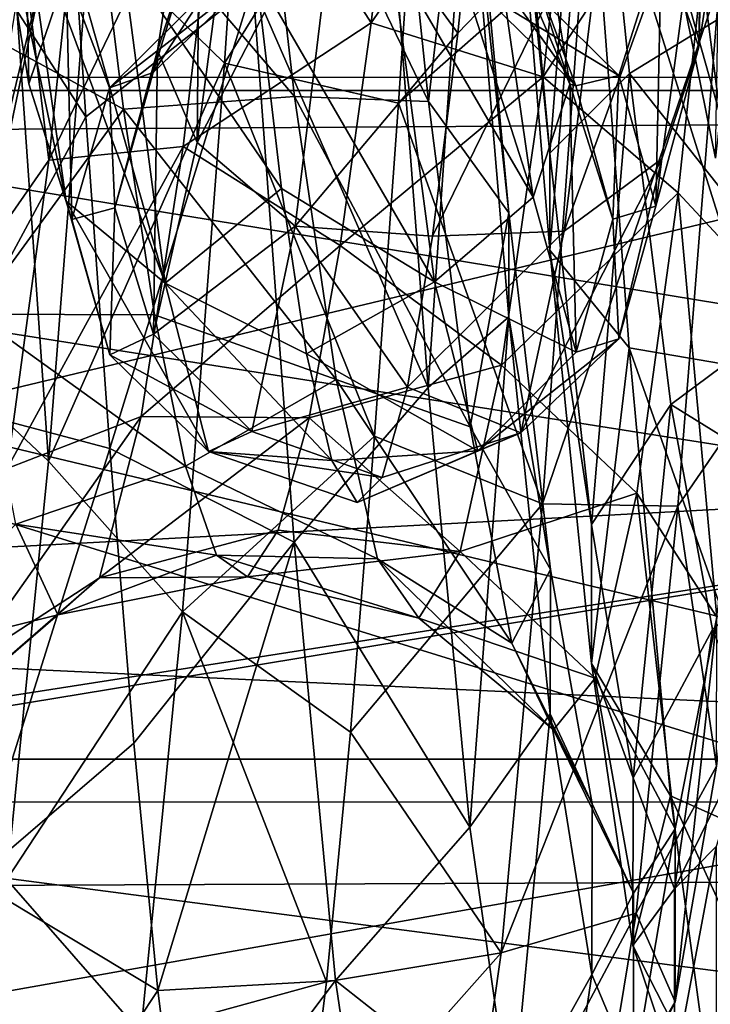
# Model space of a CAD drawing. Header units: metres. Extents: x -46 to 104, y -30 to 30.
# Tile 79 of 127: x 38.68 to 40.98, y -5.67 to -2.39. Entities that reach past the tile are written whole.
import ezdxf

# ---------------------------------------------------------------- set-up
doc = ezdxf.new("R2010")
doc.units = ezdxf.units.M
doc.layers.add('solid_122529', color=7, linetype='CONTINUOUS')

msp = doc.modelspace()

# ---------------------------------------------------------------- linework, layer by layer
at = {"layer": 'solid_122529'}
for points in [[(53.885139, -6.304641, 588.928162), (20.541, 8.649134, 585.423523), (20.541002, -8.649134, 585.423523)], [(53.885139, -6.304641, 588.928162), (53.885139, 6.304641, 588.928162), (20.541, 8.649134, 585.423523)], [(26.533504, -8.264537, 581.025818), (26.533504, 8.264537, 581.025818), (54.407833, 6.304637, 583.955566)], [(26.533504, -8.264537, 581.025818), (54.407833, 6.304637, 583.955566), (54.407833, -6.304637, 583.955566)], [(33.5, -2.583071, 560.905762), (43, -2.582814, 560.905579), (43, 0, 560.450012)], [(33.5, -2.583071, 560.905762), (43, 0, 560.450012), (33.5, 0, 560.450012)], [(33.5, 0, 575.549988), (43, 0, 575.549988), (43, -2.582814, 575.094421)], [(33.5, -2.583071, 575.094238), (33.5, 0, 575.549988), (43, -2.582814, 575.094421)], [(34.5, -2.781611, 576.559326), (42.5, 0, 577), (34.5, 0, 577)], [(42.5, -2.732524, 576.575134), (42.5, 0, 577), (34.5, -2.781611, 576.559326)], [(42.499996, -2.7328, 559.424927), (34.5, 0, 559), (42.5, 0, 559)], [(42.499996, -2.7328, 559.424927), (34.5, -2.781611, 559.440674), (34.5, 0, 559)], [(61.599998, -2.929007, 578.083191), (61.599998, 0, 578.5), (34.599998, -1.494306, 578.393127)], [(51.099998, -2.626309, 576.083923), (36.700001, -2.626644, 576.083984), (36.700001, 0, 576.5)], [(51.099998, 0, 576.499878), (51.099998, -2.626309, 576.083923), (36.700001, 0, 576.5)], [(36.700001, -2.626644, 559.916016), (51.099998, -2.626309, 559.916077), (51.099998, 0, 559.500122)], [(36.700001, 0, 559.5), (36.700001, -2.626644, 559.916016), (51.099998, 0, 559.500122)], [(61.599998, 0, 557.5), (61.599998, -2.929008, 557.916809), (34.599998, -1.494306, 557.606873)], [(38.91853, -2.097138, 561.910034), (39.50526, -0.462706, 561.199829), (39.366222, -2.535953, 561.673462)], [(39.366222, -2.535953, 561.673462), (39.50526, -0.462706, 561.199829), (40.02623, -1.47411, 561.20813)], [(40.577007, -1.220861, 572.597351), (40.450348, -2.835502, 572.475098), (40.311966, -1.325877, 573.12915)], [(40.577007, -1.220861, 572.597351), (40.715122, -2.569999, 572.002686), (40.450348, -2.835502, 572.475098)], [(41.175968, -2.286813, 571.738892), (40.715122, -2.569999, 572.002686), (40.577007, -1.220861, 572.597351)], [(39.907173, -1.322216, 572.571716), (40.045818, -2.663331, 571.944031), (39.462402, -1.45256, 572.136475)], [(40.175148, -1.553745, 573.067871), (40.045818, -2.663331, 571.944031), (39.907173, -1.322216, 572.571716)], [(40.311966, -1.325877, 573.12915), (40.450348, -2.835502, 572.475098), (40.311424, -1.478069, 573.711121)], [(40.946056, -2.48176, 569.856079), (40.822056, -2.129901, 569.575073), (40.964931, -1.340713, 570.284668)], [(41.089413, -1.550392, 570.68335), (40.946056, -2.48176, 569.856079), (40.964931, -1.340713, 570.284668)], [(40.565117, -1.375496, 563.83728), (39.957581, -1.530573, 564.035156), (39.854607, -2.401282, 564.493408)], [(40.427277, -2.581913, 564.456848), (40.565117, -1.375496, 563.83728), (39.854607, -2.401282, 564.493408)], [(41.016319, -1.680124, 563.547363), (40.565117, -1.375496, 563.83728), (40.427277, -2.581913, 564.456848)], [(39.462402, -1.45256, 572.136475), (39.600243, -2.647263, 571.494629), (38.927849, -1.859619, 571.821533)], [(39.366222, -2.535953, 561.673462), (40.02623, -1.47411, 561.20813), (39.94614, -2.669242, 561.583008)], [(40.045818, -2.663331, 571.944031), (39.600243, -2.647263, 571.494629), (39.462402, -1.45256, 572.136475)], [(39.94614, -2.669242, 561.583008), (40.02623, -1.47411, 561.20813), (40.563297, -2.125549, 561.522644)], [(61.599998, -2.929008, 557.916809), (34.599998, -4.361857, 558.448853), (34.599998, -1.494306, 557.606873)], [(61.599998, -2.929007, 578.083191), (34.599998, -1.494306, 578.393127), (34.599998, -4.361857, 577.551147)], [(38.715485, -2.604891, 566.317627), (38.693722, -1.483645, 565.803345), (38.572628, -1.73563, 565.430298)], [(38.83894, -2.235954, 566.576477), (38.693722, -1.483645, 565.803345), (38.715485, -2.604891, 566.317627)], [(40.311424, -1.478069, 573.711121), (40.449795, -3.158756, 572.982361), (40.575497, -1.658408, 574.223755)], [(40.450348, -2.835502, 572.475098), (40.449795, -3.158756, 572.982361), (40.311424, -1.478069, 573.711121)], [(38.253925, -1.712769, 574.597168), (38.904964, -2.714893, 574.397827), (38.824875, -1.522463, 574.781189)], [(38.824875, -1.522463, 574.781189), (38.904964, -2.714893, 574.397827), (39.460899, -2.276541, 574.425842)], [(39.36787, -1.640643, 563.935852), (39.854607, -2.401282, 564.493408), (39.957581, -1.530573, 564.035156)], [(38.781517, -2.858328, 564.197876), (38.919632, -1.556746, 563.505249), (38.65139, -1.802787, 563.018433)], [(39.36787, -1.640643, 563.935852), (38.919632, -1.556746, 563.505249), (38.781517, -2.858328, 564.197876)], [(39.274429, -2.089849, 569.630493), (39.144043, -2.493777, 569.843079), (39.286896, -1.570362, 570.673889)], [(39.275349, -2.799824, 570.184143), (39.286896, -1.570362, 570.673889), (39.144043, -2.493777, 569.843079)], [(39.275349, -2.799824, 570.184143), (39.420506, -1.697736, 571.118835), (39.286896, -1.570362, 570.673889)], [(40.175148, -1.553745, 573.067871), (40.31356, -3.033912, 572.346619), (40.045818, -2.663331, 571.944031)], [(40.174713, -1.733042, 573.64209), (40.31356, -3.033912, 572.346619), (40.175148, -1.553745, 573.067871)], [(40.872086, -1.570226, 564.815063), (41.017242, -2.70921, 565.704407), (40.858288, -2.144742, 565.760376)], [(41.335392, -2.875912, 565.396118), (41.017242, -2.70921, 565.704407), (40.872086, -1.570226, 564.815063)], [(41.335392, -2.875912, 565.396118), (40.872086, -1.570226, 564.815063), (41.19096, -1.607552, 564.469177)], [(40.965763, -1.79732, 571.060669), (40.946056, -2.48176, 569.856079), (41.089413, -1.550392, 570.68335)], [(40.575497, -1.658408, 574.223755), (41.17371, -3.562528, 573.81073), (41.034672, -1.598281, 574.625854)], [(39.746655, -1.889704, 571.388184), (40.14307, -2.43586, 571.172791), (40.226875, -1.6243, 571.655334)], [(40.641293, -1.920308, 571.369873), (40.226875, -1.6243, 571.655334), (40.14307, -2.43586, 571.172791)], [(39.228786, -2.813679, 564.639648), (39.36787, -1.640643, 563.935852), (38.781517, -2.858328, 564.197876)], [(39.228786, -2.813679, 564.639648), (39.854607, -2.401282, 564.493408), (39.36787, -1.640643, 563.935852)], [(40.449795, -3.158756, 572.982361), (40.713577, -3.48413, 573.417236), (40.575497, -1.658408, 574.223755)], [(40.575497, -1.658408, 574.223755), (40.713577, -3.48413, 573.417236), (41.17371, -3.562528, 573.81073)], [(39.746655, -1.889704, 571.388184), (39.420506, -1.697736, 571.118835), (39.275349, -2.799824, 570.184143)], [(40.877678, -2.967318, 564.279236), (41.016319, -1.680124, 563.547363), (40.427277, -2.581913, 564.456848)], [(41.144051, -3.253591, 563.815308), (41.016319, -1.680124, 563.547363), (40.877678, -2.967318, 564.279236)], [(38.253925, -1.712769, 574.597168), (38.392963, -3.662609, 573.748169), (38.904964, -2.714893, 574.397827)], [(38.839874, -2.99542, 566.092896), (38.572628, -1.73563, 565.430298), (38.69466, -1.987473, 565.057434)], [(38.839874, -2.99542, 566.092896), (38.715485, -2.604891, 566.317627), (38.572628, -1.73563, 565.430298)], [(39.906086, -1.801288, 574.186401), (40.044701, -3.615165, 573.333496), (40.174713, -1.733042, 573.64209)], [(40.044701, -3.615165, 573.333496), (40.313118, -3.380668, 572.838135), (40.174713, -1.733042, 573.64209)], [(40.174713, -1.733042, 573.64209), (40.313118, -3.380668, 572.838135), (40.31356, -3.033912, 572.346619)], [(40.515984, -2.605696, 566.322327), (40.251537, -1.986558, 565.058777), (40.372627, -1.734575, 565.431824)], [(40.515984, -2.605696, 566.322327), (40.372627, -1.734575, 565.431824), (40.393421, -2.225352, 566.562988)], [(38.781517, -2.858328, 564.197876), (38.65139, -1.802787, 563.018433), (38.513008, -3.24414, 563.811707)], [(39.460899, -2.276541, 574.425842), (40.044701, -3.615165, 573.333496), (39.906086, -1.801288, 574.186401)], [(40.497513, -3.09491, 570.337769), (40.822906, -2.854324, 570.10968), (40.965763, -1.79732, 571.060669)], [(40.641293, -1.920308, 571.369873), (40.497513, -3.09491, 570.337769), (40.965763, -1.79732, 571.060669)], [(40.965763, -1.79732, 571.060669), (40.822906, -2.854324, 570.10968), (40.946056, -2.48176, 569.856079)], [(38.394276, -2.343325, 571.703735), (38.927849, -1.859619, 571.821533), (39.030823, -2.688565, 571.291504)], [(39.600243, -2.647263, 571.494629), (39.030823, -2.688565, 571.291504), (38.927849, -1.859619, 571.821533)], [(39.600693, -1.841557, 569.41333), (39.129265, -2.56645, 568.662781), (39.274429, -2.089849, 569.630493)], [(39.600693, -1.841557, 569.41333), (39.456238, -2.251072, 568.567017), (39.129265, -2.56645, 568.662781)], [(39.746655, -1.889704, 571.388184), (39.275349, -2.799824, 570.184143), (39.602222, -3.078376, 570.361023)], [(39.746655, -1.889704, 571.388184), (39.602222, -3.078376, 570.361023), (40.14307, -2.43586, 571.172791)], [(40.641293, -1.920308, 571.369873), (40.14307, -2.43586, 571.172791), (40.059265, -3.111696, 570.513428)], [(40.641293, -1.920308, 571.369873), (40.059265, -3.111696, 570.513428), (40.497513, -3.09491, 570.337769)], [(40.536297, -2.610818, 567.551819), (40.064571, -1.952662, 566.746399), (40.208389, -2.289039, 567.619507)], [(40.536297, -2.610818, 567.551819), (40.393421, -2.225352, 566.562988), (40.064571, -1.952662, 566.746399)], [(39.16893, -3.268291, 565.909729), (38.69466, -1.987473, 565.057434), (38.836197, -2.09128, 564.903748)], [(39.16893, -3.268291, 565.909729), (38.839874, -2.99542, 566.092896), (38.69466, -1.987473, 565.057434)], [(40.394337, -2.981591, 566.074341), (40.109062, -2.09128, 564.903748), (40.251537, -1.986558, 565.058777)], [(40.394337, -2.981591, 566.074341), (40.251537, -1.986558, 565.058777), (40.515984, -2.605696, 566.322327)], [(38.512619, -3.609541, 563.333862), (38.65099, -2.004124, 562.451599), (38.780449, -3.86083, 562.844482)], [(38.65099, -2.004124, 562.451599), (38.91853, -2.097138, 561.910034), (38.780449, -3.86083, 562.844482)], [(41.01638, -2.022646, 566.286865), (40.858288, -2.144742, 565.760376), (41.001141, -2.851633, 566.781799)], [(38.780449, -3.86083, 562.844482), (38.91853, -2.097138, 561.910034), (39.366222, -2.535953, 561.673462)], [(39.16893, -3.268291, 565.909729), (38.836197, -2.09128, 564.903748), (39.024837, -2.171533, 564.784912)], [(39.274429, -2.089849, 569.630493), (39.129265, -2.56645, 568.662781), (39.144043, -2.493777, 569.843079)], [(40.394337, -2.981591, 566.074341), (39.922058, -2.17101, 564.785706), (40.109062, -2.09128, 564.903748)], [(39.94614, -2.669242, 561.583008), (40.563297, -2.125549, 561.522644), (40.425495, -4.002993, 562.481812)], [(40.822056, -2.129901, 569.575073), (40.679176, -2.577202, 568.61261), (40.352203, -2.253217, 568.554504)], [(40.425495, -4.002993, 562.481812), (40.563297, -2.125549, 561.522644), (41.015026, -2.266641, 561.968567)], [(40.8027, -3.012124, 568.728882), (40.679176, -2.577202, 568.61261), (40.822056, -2.129901, 569.575073)], [(40.946056, -2.48176, 569.856079), (40.8027, -3.012124, 568.728882), (40.822056, -2.129901, 569.575073)], [(41.017242, -2.70921, 565.704407), (41.001141, -2.851633, 566.781799), (40.858288, -2.144742, 565.760376)], [(38.531784, -2.380673, 569.161743), (38.772675, -2.182557, 570.200134), (38.627228, -2.879396, 569.145996)], [(38.772675, -2.182557, 570.200134), (38.67577, -2.321507, 570.684875), (38.532524, -3.190685, 569.55481)], [(38.627228, -2.879396, 569.145996), (38.772675, -2.182557, 570.200134), (38.532524, -3.190685, 569.55481)], [(39.556435, -2.953443, 565.302368), (39.024837, -2.171533, 564.784912), (39.47263, -2.238842, 564.685242)], [(39.16893, -3.268291, 565.909729), (39.024837, -2.171533, 564.784912), (39.556435, -2.953443, 565.302368)], [(40.066174, -3.263654, 565.904236), (39.47263, -2.238842, 564.685242), (39.922058, -2.17101, 564.785706)], [(40.066174, -3.263654, 565.904236), (39.922058, -2.17101, 564.785706), (40.394337, -2.981591, 566.074341)], [(40.515984, -2.605696, 566.322327), (40.393421, -2.225352, 566.562988), (40.536297, -2.610818, 567.551819)], [(38.83894, -2.235954, 566.576477), (38.715485, -2.604891, 566.317627), (38.858337, -3.056163, 567.474915)], [(38.984104, -2.617997, 567.585266), (38.83894, -2.235954, 566.576477), (38.858337, -3.056163, 567.474915)], [(39.311779, -2.291328, 567.627686), (38.83894, -2.235954, 566.576477), (38.984104, -2.617997, 567.585266)], [(39.456238, -2.251072, 568.567017), (38.984104, -2.617997, 567.585266), (39.129265, -2.56645, 568.662781)], [(39.456238, -2.251072, 568.567017), (39.311779, -2.291328, 567.627686), (38.984104, -2.617997, 567.585266)], [(40.066174, -3.263654, 565.904236), (39.556435, -2.953443, 565.302368), (39.47263, -2.238842, 564.685242)], [(40.679176, -2.577202, 568.61261), (40.208389, -2.289039, 567.619507), (40.352203, -2.253217, 568.554504)], [(38.904964, -2.714893, 574.397827), (38.985054, -3.819143, 573.80658), (39.460899, -2.276541, 574.425842)], [(38.985054, -3.819143, 573.80658), (39.598701, -4.131025, 573.422974), (39.460899, -2.276541, 574.425842)], [(39.460899, -2.276541, 574.425842), (39.598701, -4.131025, 573.422974), (40.044701, -3.615165, 573.333496)], [(40.679176, -2.577202, 568.61261), (40.536297, -2.610818, 567.551819), (40.208389, -2.289039, 567.619507)], [(40.425495, -4.002993, 562.481812), (41.015026, -2.266641, 561.968567), (40.876408, -4.01039, 562.956909)], [(41.175968, -2.286813, 571.738892), (41.315056, -3.328108, 570.851746), (40.715122, -2.569999, 572.002686)], [(40.876408, -4.01039, 562.956909), (41.015026, -2.266641, 561.968567), (41.143562, -3.620894, 563.338928)], [(38.394276, -2.343325, 571.703735), (39.030823, -2.688565, 571.291504), (38.533363, -3.371028, 570.800903)], [(39.228786, -2.813679, 564.639648), (39.751633, -3.14329, 565.139526), (39.854607, -2.401282, 564.493408)], [(40.427277, -2.581913, 564.456848), (39.854607, -2.401282, 564.493408), (39.751633, -3.14329, 565.139526)], [(39.602222, -3.078376, 570.361023), (40.059265, -3.111696, 570.513428), (40.14307, -2.43586, 571.172791)], [(40.822906, -2.854324, 570.10968), (40.8027, -3.012124, 568.728882), (40.946056, -2.48176, 569.856079)], [(39.129265, -2.56645, 568.662781), (39.00119, -3.017032, 568.716492), (39.144043, -2.493777, 569.843079)], [(39.130188, -3.438235, 568.887756), (39.144043, -2.493777, 569.843079), (39.00119, -3.017032, 568.716492)], [(39.130188, -3.438235, 568.887756), (39.275349, -2.799824, 570.184143), (39.144043, -2.493777, 569.843079)], [(38.780449, -3.86083, 562.844482), (39.366222, -2.535953, 561.673462), (39.227184, -4.362319, 562.762939)], [(39.227184, -4.362319, 562.762939), (39.366222, -2.535953, 561.673462), (39.866047, -3.777675, 562.166321)], [(39.366222, -2.535953, 561.673462), (39.94614, -2.669242, 561.583008), (39.866047, -3.777675, 562.166321)], [(33.5, -2.583071, 575.094238), (43, -2.582814, 575.094421), (43, -4.853569, 573.783081)], [(33.5, -4.853083, 562.216736), (43, -4.853569, 562.216919), (43, -2.582814, 560.905579)], [(33.5, -4.853083, 562.216736), (43, -2.582814, 560.905579), (33.5, -2.583071, 560.905762)], [(33.5, -2.583071, 575.094238), (43, -4.853569, 573.783081), (33.5, -4.853083, 573.783264)], [(39.129265, -2.56645, 568.662781), (38.984104, -2.617997, 567.585266), (39.00119, -3.017032, 568.716492)], [(40.289436, -3.541252, 565.415466), (40.427277, -2.581913, 564.456848), (39.751633, -3.14329, 565.139526)], [(40.877678, -2.967318, 564.279236), (40.427277, -2.581913, 564.456848), (40.289436, -3.541252, 565.415466)], [(40.715122, -2.569999, 572.002686), (40.58873, -4.071661, 571.389404), (40.450348, -2.835502, 572.475098)], [(40.659344, -3.055788, 567.483948), (40.536297, -2.610818, 567.551819), (40.679176, -2.577202, 568.61261)], [(40.715122, -2.569999, 572.002686), (40.853237, -3.672225, 571.023438), (40.58873, -4.071661, 571.389404)], [(40.8027, -3.012124, 568.728882), (40.659344, -3.055788, 567.483948), (40.679176, -2.577202, 568.61261)], [(41.315056, -3.328108, 570.851746), (40.853237, -3.672225, 571.023438), (40.715122, -2.569999, 572.002686)], [(38.839874, -2.99542, 566.092896), (38.858337, -3.056163, 567.474915), (38.715485, -2.604891, 566.317627)], [(38.984104, -2.617997, 567.585266), (38.858337, -3.056163, 567.474915), (39.00119, -3.017032, 568.716492)], [(40.537193, -3.498114, 567.399048), (40.394337, -2.981591, 566.074341), (40.515984, -2.605696, 566.322327)], [(40.659344, -3.055788, 567.483948), (40.515984, -2.605696, 566.322327), (40.536297, -2.610818, 567.551819)], [(40.537193, -3.498114, 567.399048), (40.515984, -2.605696, 566.322327), (40.659344, -3.055788, 567.483948)], [(51.099998, -2.626309, 576.083923), (51.099998, -4.995677, 574.876892), (36.700001, -2.626644, 576.083984)], [(36.700001, -4.996175, 561.123352), (51.099998, -4.995677, 561.123108), (51.099998, -2.626309, 559.916077)], [(36.700001, -2.626644, 559.916016), (36.700001, -4.996175, 561.123352), (51.099998, -2.626309, 559.916077)], [(51.099998, -4.995677, 574.876892), (36.700001, -4.996175, 574.876648), (36.700001, -2.626644, 576.083984)], [(39.600243, -2.647263, 571.494629), (39.738083, -3.588635, 570.518311), (39.030823, -2.688565, 571.291504)], [(40.18446, -3.746618, 570.93457), (39.738083, -3.588635, 570.518311), (39.600243, -2.647263, 571.494629)], [(40.045818, -2.663331, 571.944031), (40.18446, -3.746618, 570.93457), (39.600243, -2.647263, 571.494629)], [(39.866047, -3.777675, 562.166321), (39.94614, -2.669242, 561.583008), (40.425495, -4.002993, 562.481812)], [(40.31356, -3.033912, 572.346619), (40.18446, -3.746618, 570.93457), (40.045818, -2.663331, 571.944031)], [(38.392963, -3.662609, 573.748169), (38.985054, -3.819143, 573.80658), (38.904964, -2.714893, 574.397827)], [(38.533363, -3.371028, 570.800903), (39.030823, -2.688565, 571.291504), (39.133793, -3.373413, 570.585083)], [(39.738083, -3.588635, 570.518311), (39.133793, -3.373413, 570.585083), (39.030823, -2.688565, 571.291504)], [(42.5, -4.041451, 576.041565), (42.5, -2.732524, 576.575134), (34.5, -2.781611, 576.559326)], [(42.499996, -2.7328, 559.424927), (42.5, -4.04178, 559.958618), (34.5, -2.781611, 559.440674)], [(42.5, -4.041451, 576.041565), (34.5, -2.781611, 576.559326), (34.5, -5.290557, 575.280701)], [(42.5, -5.256886, 560.694824), (34.5, -5.290557, 560.719299), (34.5, -2.781611, 559.440674)], [(42.5, -4.04178, 559.958618), (42.5, -5.256886, 560.694824), (34.5, -2.781611, 559.440674)], [(39.228786, -2.813679, 564.639648), (38.781517, -2.858328, 564.197876), (38.643402, -3.885296, 565.255737)], [(39.089699, -3.712612, 565.670776), (39.228786, -2.813679, 564.639648), (38.643402, -3.885296, 565.255737)], [(39.089699, -3.712612, 565.670776), (39.751633, -3.14329, 565.139526), (39.228786, -2.813679, 564.639648)], [(39.602222, -3.078376, 570.361023), (39.275349, -2.799824, 570.184143), (39.130188, -3.438235, 568.887756)], [(40.450348, -2.835502, 572.475098), (40.58873, -4.071661, 571.389404), (40.449795, -3.158756, 572.982361)], [(38.643402, -3.885296, 565.255737), (38.781517, -2.858328, 564.197876), (38.513008, -3.24414, 563.811707)], [(40.353733, -3.766522, 568.92572), (40.68005, -3.453294, 568.82019), (40.822906, -2.854324, 570.10968)], [(40.497513, -3.09491, 570.337769), (40.353733, -3.766522, 568.92572), (40.822906, -2.854324, 570.10968)], [(40.822906, -2.854324, 570.10968), (40.68005, -3.453294, 568.82019), (40.8027, -3.012124, 568.728882)], [(61.599998, -5.625468, 576.865906), (61.599998, -2.929007, 578.083191), (34.599998, -4.361857, 577.551147)], [(61.599998, -2.929008, 557.916809), (61.599998, -5.625469, 559.134094), (34.599998, -4.361857, 558.448853)], [(39.16893, -3.268291, 565.909729), (39.556435, -2.953443, 565.302368), (39.64024, -3.503482, 566.069824)], [(40.066174, -3.263654, 565.904236), (39.64024, -3.503482, 566.069824), (39.556435, -2.953443, 565.302368)], [(40.066174, -3.263654, 565.904236), (40.394337, -2.981591, 566.074341), (40.537193, -3.498114, 567.399048)], [(40.739033, -3.967257, 565.371338), (40.877678, -2.967318, 564.279236), (40.289436, -3.541252, 565.415466)], [(41.005634, -4.380736, 565.015564), (40.877678, -2.967318, 564.279236), (40.739033, -3.967257, 565.371338)], [(41.005634, -4.380736, 565.015564), (41.144051, -3.253591, 563.815308), (40.877678, -2.967318, 564.279236)], [(38.839874, -2.99542, 566.092896), (38.985031, -3.507243, 567.444336), (38.858337, -3.056163, 567.474915)], [(39.313362, -3.829231, 567.377136), (38.985031, -3.507243, 567.444336), (38.839874, -2.99542, 566.092896)], [(39.313362, -3.829231, 567.377136), (38.839874, -2.99542, 566.092896), (39.16893, -3.268291, 565.909729)], [(40.68005, -3.453294, 568.82019), (40.659344, -3.055788, 567.483948), (40.8027, -3.012124, 568.728882)], [(38.985031, -3.507243, 567.444336), (39.00119, -3.017032, 568.716492), (38.858337, -3.056163, 567.474915)], [(38.985031, -3.507243, 567.444336), (39.130188, -3.438235, 568.887756), (39.00119, -3.017032, 568.716492)], [(40.31356, -3.033912, 572.346619), (40.451977, -4.221337, 571.205933), (40.18446, -3.746618, 570.93457)], [(40.313118, -3.380668, 572.838135), (40.451977, -4.221337, 571.205933), (40.31356, -3.033912, 572.346619)], [(39.602222, -3.078376, 570.361023), (39.130188, -3.438235, 568.887756), (39.457794, -3.762266, 568.946716)], [(39.602222, -3.078376, 570.361023), (39.457794, -3.762266, 568.946716), (39.97546, -3.614152, 569.71405)], [(39.602222, -3.078376, 570.361023), (39.97546, -3.614152, 569.71405), (40.059265, -3.111696, 570.513428)], [(40.68005, -3.453294, 568.82019), (40.537193, -3.498114, 567.399048), (40.659344, -3.055788, 567.483948)], [(40.497513, -3.09491, 570.337769), (40.059265, -3.111696, 570.513428), (39.97546, -3.614152, 569.71405)], [(40.497513, -3.09491, 570.337769), (39.97546, -3.614152, 569.71405), (40.353733, -3.766522, 568.92572)], [(39.089699, -3.712612, 565.670776), (39.648663, -3.716828, 565.939026), (39.751633, -3.14329, 565.139526)], [(40.289436, -3.541252, 565.415466), (39.751633, -3.14329, 565.139526), (39.648663, -3.716828, 565.939026)], [(40.449795, -3.158756, 572.982361), (40.588165, -4.534853, 571.773132), (40.713577, -3.48413, 573.417236)], [(40.58873, -4.071661, 571.389404), (40.588165, -4.534853, 571.773132), (40.449795, -3.158756, 572.982361)], [(39.16893, -3.268291, 565.909729), (39.64024, -3.503482, 566.069824), (39.724045, -3.85831, 566.944824)], [(39.313362, -3.829231, 567.377136), (39.16893, -3.268291, 565.909729), (39.724045, -3.85831, 566.944824)], [(40.209953, -3.825992, 567.36322), (39.64024, -3.503482, 566.069824), (40.066174, -3.263654, 565.904236)], [(40.209953, -3.825992, 567.36322), (40.066174, -3.263654, 565.904236), (40.537193, -3.498114, 567.399048)], [(41.315056, -3.328108, 570.851746), (41.45414, -4.045184, 569.686829), (40.853237, -3.672225, 571.023438)], [(38.533363, -3.371028, 570.800903), (39.133793, -3.373413, 570.585083), (39.236767, -3.877457, 569.740051)], [(38.533363, -3.371028, 570.800903), (39.236767, -3.877457, 569.740051), (38.672447, -4.070332, 569.625183)], [(39.738083, -3.588635, 570.518311), (39.236767, -3.877457, 569.740051), (39.133793, -3.373413, 570.585083)], [(40.044701, -3.615165, 573.333496), (40.183319, -5.079201, 571.964539), (40.313118, -3.380668, 572.838135)], [(40.183319, -5.079201, 571.964539), (40.451527, -4.702128, 571.567383), (40.313118, -3.380668, 572.838135)], [(40.313118, -3.380668, 572.838135), (40.451527, -4.702128, 571.567383), (40.451977, -4.221337, 571.205933)], [(39.457794, -3.762266, 568.946716), (39.130188, -3.438235, 568.887756), (38.985031, -3.507243, 567.444336)], [(40.209953, -3.825992, 567.36322), (40.537193, -3.498114, 567.399048), (40.68005, -3.453294, 568.82019)], [(40.353733, -3.766522, 568.92572), (40.209953, -3.825992, 567.36322), (40.68005, -3.453294, 568.82019)], [(39.457794, -3.762266, 568.946716), (38.985031, -3.507243, 567.444336), (39.313362, -3.829231, 567.377136)], [(40.209953, -3.825992, 567.36322), (39.724045, -3.85831, 566.944824), (39.64024, -3.503482, 566.069824)], [(40.588165, -4.534853, 571.773132), (40.851658, -4.975277, 572.090454), (40.713577, -3.48413, 573.417236)], [(40.713577, -3.48413, 573.417236), (41.312748, -5.179955, 572.429993), (41.17371, -3.562528, 573.81073)], [(40.713577, -3.48413, 573.417236), (40.851658, -4.975277, 572.090454), (41.312748, -5.179955, 572.429993)], [(40.1516, -4.161709, 566.621399), (40.289436, -3.541252, 565.415466), (39.648663, -3.716828, 565.939026)], [(40.739033, -3.967257, 565.371338), (40.289436, -3.541252, 565.415466), (40.1516, -4.161709, 566.621399)], [(39.738083, -3.588635, 570.518311), (39.875919, -4.186592, 569.301086), (39.236767, -3.877457, 569.740051)], [(40.323105, -4.46721, 569.640991), (39.875919, -4.186592, 569.301086), (39.738083, -3.588635, 570.518311)], [(40.18446, -3.746618, 570.93457), (40.323105, -4.46721, 569.640991), (39.738083, -3.588635, 570.518311)], [(38.512619, -3.609541, 563.333862), (38.780449, -3.86083, 562.844482), (38.642368, -5.253774, 564.273987)], [(39.457794, -3.762266, 568.946716), (39.891655, -3.915231, 568.819153), (39.97546, -3.614152, 569.71405)], [(39.598701, -4.131025, 573.422974), (40.183319, -5.079201, 571.964539), (40.044701, -3.615165, 573.333496)], [(40.353733, -3.766522, 568.92572), (39.97546, -3.614152, 569.71405), (39.891655, -3.915231, 568.819153)], [(40.876408, -4.01039, 562.956909), (41.143562, -3.620894, 563.338928), (41.005157, -4.876435, 564.674805)], [(38.392963, -3.662609, 573.748169), (38.531998, -5.255884, 572.3396), (38.985054, -3.819143, 573.80658)], [(40.853237, -3.672225, 571.023438), (40.727108, -4.915136, 569.976807), (40.58873, -4.071661, 571.389404)], [(40.853237, -3.672225, 571.023438), (40.991352, -4.421639, 569.753723), (40.727108, -4.915136, 569.976807)], [(41.45414, -4.045184, 569.686829), (40.991352, -4.421639, 569.753723), (40.853237, -3.672225, 571.023438)], [(39.089699, -3.712612, 565.670776), (38.643402, -3.885296, 565.255737), (38.505287, -4.538982, 566.577332)], [(38.950615, -4.249869, 566.928772), (39.089699, -3.712612, 565.670776), (38.505287, -4.538982, 566.577332)], [(38.950615, -4.249869, 566.928772), (39.648663, -3.716828, 565.939026), (39.089699, -3.712612, 565.670776)], [(38.950615, -4.249869, 566.928772), (39.545689, -4.091156, 566.848938), (39.648663, -3.716828, 565.939026)], [(40.1516, -4.161709, 566.621399), (39.648663, -3.716828, 565.939026), (39.545689, -4.091156, 566.848938)], [(39.457794, -3.762266, 568.946716), (39.313362, -3.829231, 567.377136), (39.891655, -3.915231, 568.819153)], [(40.353733, -3.766522, 568.92572), (39.891655, -3.915231, 568.819153), (39.80785, -3.998157, 567.878601)], [(40.353733, -3.766522, 568.92572), (39.80785, -3.998157, 567.878601), (40.209953, -3.825992, 567.36322)], [(40.451977, -4.221337, 571.205933), (40.323105, -4.46721, 569.640991), (40.18446, -3.746618, 570.93457)], [(39.227184, -4.362319, 562.762939), (39.866047, -3.777675, 562.166321), (39.785957, -4.763409, 562.939148)], [(39.785957, -4.763409, 562.939148), (39.866047, -3.777675, 562.166321), (40.425495, -4.002993, 562.481812)], [(38.531998, -5.255884, 572.3396), (39.065147, -4.799345, 573.026794), (38.985054, -3.819143, 573.80658)], [(38.985054, -3.819143, 573.80658), (39.065147, -4.799345, 573.026794), (39.598701, -4.131025, 573.422974)], [(39.313362, -3.829231, 567.377136), (39.80785, -3.998157, 567.878601), (39.891655, -3.915231, 568.819153)], [(39.313362, -3.829231, 567.377136), (39.724045, -3.85831, 566.944824), (39.80785, -3.998157, 567.878601)], [(40.209953, -3.825992, 567.36322), (39.80785, -3.998157, 567.878601), (39.724045, -3.85831, 566.944824)], [(38.642368, -5.253774, 564.273987), (38.780449, -3.86083, 562.844482), (39.227184, -4.362319, 562.762939)], [(38.672447, -4.070332, 569.625183), (39.236767, -3.877457, 569.740051), (39.339741, -4.173682, 568.801819)], [(39.875919, -4.186592, 569.301086), (39.339741, -4.173682, 568.801819), (39.236767, -3.877457, 569.740051)], [(40.600391, -4.583141, 566.717896), (40.739033, -3.967257, 565.371338), (40.1516, -4.161709, 566.621399)], [(40.867222, -5.085185, 566.503845), (40.739033, -3.967257, 565.371338), (40.600391, -4.583141, 566.717896)], [(40.867222, -5.085185, 566.503845), (41.005634, -4.380736, 565.015564), (40.739033, -3.967257, 565.371338)], [(39.785957, -4.763409, 562.939148), (40.425495, -4.002993, 562.481812), (40.287697, -5.497587, 563.96875)], [(40.287697, -5.497587, 563.96875), (40.425495, -4.002993, 562.481812), (40.876408, -4.01039, 562.956909)], [(40.287697, -5.497587, 563.96875), (40.876408, -4.01039, 562.956909), (40.737789, -5.366052, 564.433289)], [(40.737789, -5.366052, 564.433289), (40.876408, -4.01039, 562.956909), (41.005157, -4.876435, 564.674805)], [(42.5, -5.256567, 575.305359), (42.5, -4.041451, 576.041565), (34.5, -5.290557, 575.280701)], [(38.672447, -4.070332, 569.625183), (38.811531, -4.373111, 568.291199), (38.229057, -4.517198, 569.490417)], [(38.672447, -4.070332, 569.625183), (39.339741, -4.173682, 568.801819), (38.811531, -4.373111, 568.291199)], [(38.950615, -4.249869, 566.928772), (39.442715, -4.24621, 567.820557), (39.545689, -4.091156, 566.848938)], [(40.1516, -4.161709, 566.621399), (39.545689, -4.091156, 566.848938), (39.442715, -4.24621, 567.820557)], [(40.58873, -4.071661, 571.389404), (40.727108, -4.915136, 569.976807), (40.588165, -4.534853, 571.773132)], [(39.065147, -4.799345, 573.026794), (39.145237, -5.623663, 572.08374), (39.598701, -4.131025, 573.422974)], [(39.145237, -5.623663, 572.08374), (39.7365, -5.590415, 571.901489), (39.598701, -4.131025, 573.422974)], [(40.01376, -4.383911, 567.95929), (40.1516, -4.161709, 566.621399), (39.442715, -4.24621, 567.820557)], [(39.598701, -4.131025, 573.422974), (39.7365, -5.590415, 571.901489), (40.183319, -5.079201, 571.964539)], [(40.600391, -4.583141, 566.717896), (40.1516, -4.161709, 566.621399), (40.01376, -4.383911, 567.95929)], [(38.811531, -4.373111, 568.291199), (39.339741, -4.173682, 568.801819), (39.442715, -4.24621, 567.820557)], [(40.01376, -4.383911, 567.95929), (39.442715, -4.24621, 567.820557), (39.339741, -4.173682, 568.801819)], [(39.875919, -4.186592, 569.301086), (40.01376, -4.383911, 567.95929), (39.339741, -4.173682, 568.801819)], [(40.461746, -4.755349, 568.188599), (40.01376, -4.383911, 567.95929), (39.875919, -4.186592, 569.301086)], [(40.323105, -4.46721, 569.640991), (40.461746, -4.755349, 568.188599), (39.875919, -4.186592, 569.301086)], [(40.451977, -4.221337, 571.205933), (40.590389, -5.001445, 569.75592), (40.323105, -4.46721, 569.640991)], [(40.451527, -4.702128, 571.567383), (40.590389, -5.001445, 569.75592), (40.451977, -4.221337, 571.205933)], [(38.950615, -4.249869, 566.928772), (38.505287, -4.538982, 566.577332), (38.367172, -4.756585, 568.035583)], [(38.811531, -4.373111, 568.291199), (38.950615, -4.249869, 566.928772), (38.367172, -4.756585, 568.035583)], [(38.811531, -4.373111, 568.291199), (39.442715, -4.24621, 567.820557), (38.950615, -4.249869, 566.928772)], [(61.599998, -5.625469, 559.134094), (34.599998, -6.876038, 560.064636), (34.599998, -4.361857, 558.448853)], [(61.599998, -5.625468, 576.865906), (34.599998, -4.361857, 577.551147), (34.599998, -6.876038, 575.935364)], [(38.811531, -4.373111, 568.291199), (38.367172, -4.756585, 568.035583), (38.229057, -4.517198, 569.490417)], [(38.642368, -5.253774, 564.273987), (39.227184, -4.362319, 562.762939), (39.08815, -5.764001, 564.362305)], [(39.08815, -5.764001, 564.362305), (39.227184, -4.362319, 562.762939), (39.705868, -5.594425, 563.876282)], [(39.227184, -4.362319, 562.762939), (39.785957, -4.763409, 562.939148), (39.705868, -5.594425, 563.876282)], [(40.461746, -4.755349, 568.188599), (40.600391, -4.583141, 566.717896), (40.01376, -4.383911, 567.95929)], [(40.866749, -5.6615, 566.331543), (41.005634, -4.380736, 565.015564), (40.867222, -5.085185, 566.503845)], [(40.866749, -5.6615, 566.331543), (41.005157, -4.876435, 564.674805), (41.005634, -4.380736, 565.015564)], [(40.991352, -4.421639, 569.753723), (40.86549, -5.284578, 568.373596), (40.727108, -4.915136, 569.976807)], [(40.991352, -4.421639, 569.753723), (41.129467, -4.746244, 568.315491), (40.86549, -5.284578, 568.373596)], [(40.590389, -5.001445, 569.75592), (40.461746, -4.755349, 568.188599), (40.323105, -4.46721, 569.640991)], [(40.588165, -4.534853, 571.773132), (40.726532, -5.473667, 570.200134), (40.851658, -4.975277, 572.090454)], [(40.727108, -4.915136, 569.976807), (40.726532, -5.473667, 570.200134), (40.588165, -4.534853, 571.773132)], [(40.728806, -5.298964, 568.136475), (40.600391, -4.583141, 566.717896), (40.461746, -4.755349, 568.188599)], [(40.728806, -5.298964, 568.136475), (40.867222, -5.085185, 566.503845), (40.600391, -4.583141, 566.717896)], [(40.183319, -5.079201, 571.964539), (40.321938, -6.051721, 570.211914), (40.451527, -4.702128, 571.567383)], [(40.321938, -6.051721, 570.211914), (40.589935, -5.56993, 569.952515), (40.451527, -4.702128, 571.567383)], [(40.451527, -4.702128, 571.567383), (40.589935, -5.56993, 569.952515), (40.590389, -5.001445, 569.75592)], [(41.129467, -4.746244, 568.315491), (41.003872, -5.144359, 566.734314), (40.86549, -5.284578, 568.373596)], [(39.705868, -5.594425, 563.876282), (39.785957, -4.763409, 562.939148), (40.287697, -5.497587, 563.96875)], [(40.590389, -5.001445, 569.75592), (40.728806, -5.298964, 568.136475), (40.461746, -4.755349, 568.188599)], [(38.531998, -5.255884, 572.3396), (39.145237, -5.623663, 572.08374), (39.065147, -4.799345, 573.026794)], [(33.5, -4.853083, 573.783264), (43, -4.853569, 573.783081), (43, -6.538646, 571.774414)], [(33.5, -4.853083, 573.783264), (43, -6.538646, 571.774414), (33.5, -6.537959, 571.775513)], [(33.5, -6.537959, 564.224487), (43, -4.853569, 562.216919), (33.5, -4.853083, 562.216736)], [(33.5, -6.537959, 564.224487), (43, -6.538646, 564.225586), (43, -4.853569, 562.216919)], [(40.737789, -5.366052, 564.433289), (41.005157, -4.876435, 564.674805), (40.866749, -5.6615, 566.331543)], [(40.727108, -4.915136, 569.976807), (40.86549, -5.284578, 568.373596), (40.726532, -5.473667, 570.200134)], [(40.726532, -5.473667, 570.200134), (40.989738, -5.988658, 570.370911), (40.851658, -4.975277, 572.090454)], [(40.851658, -4.975277, 572.090454), (41.451782, -6.293099, 570.61792), (41.312748, -5.179955, 572.429993)], [(40.851658, -4.975277, 572.090454), (40.989738, -5.988658, 570.370911), (41.451782, -6.293099, 570.61792)], [(51.099998, -4.995677, 574.876892), (51.099998, -6.876234, 572.996643), (36.700001, -4.996175, 574.876648)], [(36.700001, -6.876645, 563.003845), (51.099998, -6.876234, 563.003357), (51.099998, -4.995677, 561.123108)], [(36.700001, -4.996175, 561.123352), (36.700001, -6.876645, 563.003845), (51.099998, -4.995677, 561.123108)], [(51.099998, -6.876234, 572.996643), (36.700001, -6.876645, 572.996155), (36.700001, -4.996175, 574.876648)], [(40.589935, -5.56993, 569.952515), (40.728806, -5.298964, 568.136475), (40.590389, -5.001445, 569.75592)], [(39.7365, -5.590415, 571.901489), (40.321938, -6.051721, 570.211914), (40.183319, -5.079201, 571.964539)], [(40.72834, -5.900346, 568.149231), (40.867222, -5.085185, 566.503845), (40.728806, -5.298964, 568.136475)], [(40.72834, -5.900346, 568.149231), (40.866749, -5.6615, 566.331543), (40.867222, -5.085185, 566.503845)], [(41.003872, -5.144359, 566.734314), (41.003273, -5.728231, 566.589722), (40.864902, -5.88467, 568.414917)], [(40.86549, -5.284578, 568.373596), (41.003872, -5.144359, 566.734314), (40.864902, -5.88467, 568.414917)], [(42.5, -6.340769, 574.387085), (42.5, -5.256567, 575.305359), (34.5, -5.290557, 575.280701)], [(42.5, -5.256886, 560.694824), (42.500004, -6.341043, 561.61322), (34.5, -5.290557, 560.719299)], [(38.504288, -6.142209, 566.061279), (38.642368, -5.253774, 564.273987), (39.08815, -5.764001, 564.362305)], [(38.531998, -5.255884, 572.3396), (38.671036, -6.337485, 570.508545), (39.145237, -5.623663, 572.08374)], [(42.5, -6.340769, 574.387085), (34.5, -5.290557, 575.280701), (34.5, -7.281399, 573.289551)], [(42.5, -7.265952, 562.689087), (34.5, -7.281399, 562.710449), (34.5, -5.290557, 560.719299)], [(42.500004, -6.341043, 561.61322), (42.5, -7.265952, 562.689087), (34.5, -5.290557, 560.719299)], [(40.589935, -5.56993, 569.952515), (40.72834, -5.900346, 568.149231), (40.728806, -5.298964, 568.136475)], [(40.86549, -5.284578, 568.373596), (40.864902, -5.88467, 568.414917), (40.726532, -5.473667, 570.200134)], [(40.149899, -6.466388, 565.841248), (40.737789, -5.366052, 564.433289), (40.599171, -6.202439, 566.254822)], [(40.149899, -6.466388, 565.841248), (40.287697, -5.497587, 563.96875), (40.737789, -5.366052, 564.433289)], [(40.599171, -6.202439, 566.254822), (40.737789, -5.366052, 564.433289), (40.866749, -5.6615, 566.331543)], [(40.726532, -5.473667, 570.200134), (40.864902, -5.88467, 568.414917), (40.989738, -5.988658, 570.370911)], [(39.625778, -6.243733, 564.947388), (40.287697, -5.497587, 563.96875), (40.149899, -6.466388, 565.841248)], [(39.625778, -6.243733, 564.947388), (39.705868, -5.594425, 563.876282), (40.287697, -5.497587, 563.96875)], [(40.321938, -6.051721, 570.211914), (40.460556, -6.438613, 568.245239), (40.589935, -5.56993, 569.952515)], [(40.460556, -6.438613, 568.245239), (40.72834, -5.900346, 568.149231), (40.589935, -5.56993, 569.952515)], [(39.08815, -5.764001, 564.362305), (39.705868, -5.594425, 563.876282), (39.625778, -6.243733, 564.947388)], [(39.145237, -5.623663, 572.08374), (39.225327, -6.265323, 571.008057), (39.7365, -5.590415, 571.901489)], [(39.225327, -6.265323, 571.008057), (39.874298, -6.515133, 570.006836), (39.7365, -5.590415, 571.901489)], [(39.7365, -5.590415, 571.901489), (39.874298, -6.515133, 570.006836), (40.321938, -6.051721, 570.211914)], [(61.599998, -7.875339, 574.944702), (61.599998, -5.625468, 576.865906), (34.599998, -6.876038, 575.935364)], [(61.599998, -5.625469, 559.134094), (61.599998, -7.875339, 561.055298), (34.599998, -6.876038, 560.064636)], [(38.671036, -6.337485, 570.508545), (39.225327, -6.265323, 571.008057), (39.145237, -5.623663, 572.08374)], [(40.599171, -6.202439, 566.254822), (40.866749, -5.6615, 566.331543), (40.72834, -5.900346, 568.149231)]]:
    msp.add_3dface(points, dxfattribs=at)

doc.saveas('drawing.dxf')
